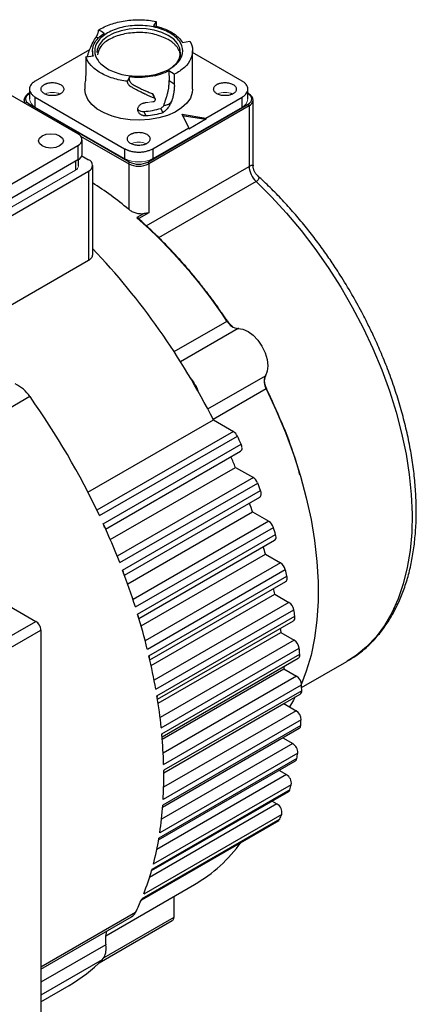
# Model space of a CAD drawing. Header units: millimetres. Extents: x 32176 to 34559, y 9836 to 10798.
# Tile 51 of 57: x 34212 to 34268, y 10155 to 10294. Entities that reach past the tile are written whole.
import ezdxf

# ---------------------------------------------------------------- set-up
doc = ezdxf.new("R2010")
doc.units = ezdxf.units.MM

msp = doc.modelspace()

# ---------------------------------------------------------------- linework, layer by layer
at = {"color": 7, "linetype": 'Continuous', "lineweight": 25}
for p, q in [((34231.29, 10293.63), (34230.94, 10293.03)), ((34231.29, 10293.63), (34231.28, 10292.94)), ((34235.02, 10290.64), (34236.06, 10290.84)), ((34236.06, 10290.84), (34236.07, 10290.84)), ((34221.93, 10289.65), (34214.27, 10285.23)), ((34222.34, 10289.48), (34222.34, 10288.74)), ((34236.44, 10284.09), (34236.44, 10289.48)), ((34221.39, 10288.63), (34222.46, 10288.76)), ((34221.39, 10288.63), (34221.39, 10287.25)), ((34243.41, 10285.23), (34236.44, 10289.25)), ((34220.28, 10277.77), (34204.28, 10287.01)), ((34233.85, 10286.18), (34233.11, 10286.65)), ((34233.11, 10286.65), (34233.13, 10285.28)), ((34233.13, 10285.28), (34233.86, 10284.82)), ((34233.85, 10286.18), (34233.86, 10284.82)), ((34213.45, 10284.09), (34213.45, 10282.7)), ((34221.24, 10284.93), (34221.24, 10284.09)), ((34244.23, 10282.7), (34244.23, 10284.09)), ((34212.7, 10282.54), (34212.7, 10282.14)), ((34213.45, 10283.52), (34213.33, 10283.45)), ((34214.27, 10282.95), (34226.86, 10275.68)), ((34214.27, 10281.56), (34214.27, 10282.95)), ((34230.77, 10283.44), (34231.05, 10282.83)), ((34231.18, 10282.71), (34230.88, 10283.36)), ((34238.32, 10280.01), (34243.41, 10282.95)), ((34243.41, 10281.56), (34243.41, 10282.95)), ((34244.36, 10283.45), (34244.23, 10283.52)), ((34244.98, 10273.28), (34244.98, 10282.54)), ((34213.43, 10281.97), (34227.57, 10273.8)), ((34230.11, 10273.8), (34244.26, 10281.97)), ((34244.4, 10281.72), (34230.26, 10273.56)), ((34231.96, 10281.37), (34232.25, 10280.74)), ((34244.4, 10281.72), (34244.4, 10273.18)), ((34229.58, 10280.93), (34229.87, 10280.31)), ((34234.99, 10280.54), (34238.32, 10280.01)), ((34235.91, 10278.62), (34234.99, 10280.54)), ((34234.99, 10280.38), (34238.32, 10279.84)), ((34238.32, 10279.84), (34235.91, 10278.46)), ((34238.32, 10280.01), (34238.32, 10279.84)), ((34230.82, 10275.68), (34235.91, 10278.62)), ((34220.87, 10274.91), (34220.87, 10276.95)), ((34205.44, 10267.56), (34220.28, 10276.13)), ((34220.28, 10276.13), (34220.28, 10274.09)), ((34226.86, 10275.68), (34226.86, 10274.29)), ((34230.82, 10275.68), (34230.82, 10274.29)), ((34220.28, 10274.09), (34205.44, 10265.52)), ((34220.37, 10273.27), (34220.37, 10274.14)), ((34220.83, 10274.67), (34221.77, 10274.13)), ((34222.36, 10260.93), (34222.36, 10273.32)), ((34227.43, 10273.56), (34227.43, 10267.15)), ((34230.26, 10273.56), (34230.26, 10266.63)), ((34180.4, 10248.62), (34221.77, 10272.5)), ((34221.77, 10272.5), (34221.77, 10259.91)), ((34229.61, 10266.54), (34228.59, 10265.96)), ((34230.26, 10266.63), (34228.84, 10265.82)), ((34221.77, 10259.91), (34205.61, 10250.58)), ((34221.69, 10227.22), (34239.38, 10237.43)), ((34239.38, 10237.43), (34242.19, 10235.81)), ((34223.31, 10223.93), (34242.75, 10235.15)), ((34223.83, 10222.79), (34243.28, 10234.02)), ((34224.18, 10222.03), (34243.2, 10233.01)), ((34224.83, 10220.54), (34242.49, 10230.73)), ((34242.49, 10230.73), (34245, 10229.29)), ((34226.16, 10217.3), (34245.61, 10228.53)), ((34226.57, 10216.24), (34246.02, 10227.46)), ((34226.83, 10215.55), (34245.9, 10226.55)), ((34227.29, 10214.29), (34244.89, 10224.45)), ((34244.89, 10224.45), (34247.18, 10223.13)), ((34228.38, 10211.05), (34247.82, 10222.27)), ((34228.69, 10210.04), (34248.14, 10221.26)), ((34228.88, 10209.42), (34247.99, 10220.45)), ((34229.18, 10208.38), (34246.71, 10218.5)), ((34246.71, 10218.5), (34248.83, 10217.28)), ((34230.06, 10205.1), (34249.5, 10216.33)), ((34230.29, 10204.14), (34249.73, 10215.37)), ((34230.41, 10203.59), (34249.56, 10214.64)), ((34205.77, 10213.97), (34214.35, 10209.02)), ((34230.59, 10202.78), (34248.02, 10212.84)), ((34248.02, 10212.84), (34250.01, 10211.69)), ((34231.25, 10199.43), (34250.7, 10210.66)), ((34206.57, 10204.53), (34214.35, 10209.02)), ((34231.41, 10198.51), (34250.86, 10209.74)), ((34231.49, 10198.04), (34250.66, 10209.11)), ((34207.27, 10203.3), (34215.05, 10207.79)), ((34215.05, 10207.79), (34215.05, 10145.74)), ((34231.58, 10197.46), (34248.87, 10207.45)), ((34248.87, 10207.45), (34250.76, 10206.36)), ((34232.01, 10194.02), (34251.46, 10205.25)), ((34232.1, 10193.14), (34251.54, 10204.37)), ((34232.13, 10192.73), (34251.34, 10203.82)), ((34251.81, 10199.67), (34258.16, 10203.34)), ((34258.23, 10203.38), (34258.16, 10203.34)), ((34232.16, 10192.42), (34249.29, 10202.31)), ((34249.29, 10202.31), (34251.09, 10201.27)), ((34232.35, 10188.85), (34251.8, 10200.07)), ((34251.82, 10199.23), (34232.37, 10188.01)), ((34232.37, 10187.66), (34251.61, 10198.76)), ((34232.37, 10187.64), (34249.29, 10197.41)), ((34249.29, 10197.41), (34251.03, 10196.41)), ((34251.73, 10195.14), (34232.29, 10183.91)), ((34232.21, 10182.82), (34251.48, 10193.94)), ((34251.68, 10194.34), (34232.23, 10183.11)), ((34249.15, 10192.6), (34250.55, 10191.78)), ((34231.65, 10178.22), (34250.94, 10189.35)), ((34251.13, 10189.68), (34231.69, 10178.45)), ((34251.25, 10190.44), (34231.81, 10179.21)), ((34248.61, 10188.01), (34249.67, 10187.4)), ((34250.16, 10185.26), (34230.71, 10174.04)), ((34250.35, 10185.98), (34230.9, 10174.75)), ((34230.66, 10173.86), (34249.98, 10185.01)), ((34247.65, 10183.66), (34248.33, 10183.27)), ((34248.72, 10181.11), (34229.28, 10169.89)), ((34249, 10181.78), (34229.55, 10170.56)), ((34229.23, 10169.76), (34248.57, 10180.92)), ((34224.19, 10164.67), (34236.71, 10171.9)), ((34233.79, 10170.21), (34233.79, 10167.27)), ((34215.05, 10159.96), (34227.82, 10167.33)), ((34223.27, 10160.86), (34233.58, 10166.81)), ((34215.05, 10155.36), (34219.02, 10157.64))]:
    msp.add_line(p, q, dxfattribs=at)
at = {"color": 8, "linetype": 'Continuous', "lineweight": 25}
for p, q in [((34223.11, 10291.23), (34222.86, 10291.45)), ((34213.45, 10283.45), (34213.43, 10283.44)), ((34244.23, 10283.45), (34244.26, 10283.44)), ((34220.66, 10277.46), (34227.43, 10273.56)), ((34219.93, 10273.89), (34219.93, 10272.66)), ((34229.88, 10264.8), (34244.4, 10273.18)), ((34245.39, 10271.06), (34231.64, 10263.12)), ((34233.82, 10247.06), (34241.29, 10251.37)), ((34242.85, 10250.32), (34234.73, 10245.63)), ((34238.57, 10238.98), (34246.69, 10243.66)), ((34246.82, 10241.79), (34239.35, 10237.48)), ((34213.52, 10240.72), (34196.67, 10230.99)), ((34242.19, 10235.81), (34222.94, 10224.7)), ((34245, 10229.29), (34225.8, 10218.21)), ((34247.18, 10223.13), (34228.04, 10212.08)), ((34248.83, 10217.28), (34229.76, 10206.27)), ((34250.01, 10211.69), (34231.02, 10200.73)), ((34250.76, 10206.36), (34231.85, 10195.45)), ((34251.09, 10201.27), (34232.29, 10190.42)), ((34251.03, 10196.41), (34232.36, 10185.63)), ((34250.55, 10191.78), (34232.05, 10181.1)), ((34249.67, 10187.4), (34231.39, 10176.85)), ((34248.33, 10183.27), (34230.37, 10172.9)), ((34228.4, 10167.97), (34215.05, 10160.26)), ((34233.79, 10167.27), (34223.93, 10161.58)), ((34224.21, 10163.4), (34215.05, 10158.11)), ((34223.71, 10161.29), (34215.05, 10156.29))]:
    msp.add_line(p, q, dxfattribs=at)
at = {"color": 144, "linetype": 'Continuous', "lineweight": 18}
for p, q in [((34226.86, 10274.29), (34214.27, 10281.56)), ((34230.82, 10274.29), (34243.41, 10281.56)), ((34219.93, 10272.66), (34205.08, 10264.09))]:
    msp.add_line(p, q, dxfattribs=at)
at = {"color": 7, "linetype": 'Continuous', "lineweight": 25, "flags": 128}
for points in [[(34233.01, 10291.64), (34232.09, 10292.08), (34231.03, 10292.4), (34229.88, 10292.59), (34228.69, 10292.64), (34227.51, 10292.55), (34226.38, 10292.33), (34225.35, 10291.98), (34224.46, 10291.52), (34223.76, 10290.96), (34223.26, 10290.34), (34222.99, 10289.66), (34222.94, 10289.23)], [(34233.59, 10287.21), (34233.6, 10287.22), (34234.2, 10287.81), (34234.59, 10288.46), (34234.74, 10289.15), (34234.65, 10289.84), (34234.32, 10290.5), (34233.77, 10291.11), (34233.01, 10291.64)], [(34236.44, 10284.09), (34236.39, 10283.6), (34236.12, 10282.83), (34235.61, 10282.1), (34234.89, 10281.43), (34233.97, 10280.85), (34232.88, 10280.38), (34231.67, 10280.02), (34230.37, 10279.79), (34229.01, 10279.7), (34227.65, 10279.76), (34226.33, 10279.95), (34225.09, 10280.27), (34223.97, 10280.72), (34223.01, 10281.28), (34222.23, 10281.92), (34221.67, 10282.64), (34221.33, 10283.4), (34221.24, 10284.09)], [(34212.7, 10282.54), (34212.74, 10282.76), (34212.74, 10282.77)], [(34217.7, 10277.5), (34218.08, 10277.17), (34218.22, 10276.79), (34218.08, 10276.4), (34217.7, 10276.07), (34217.14, 10275.85), (34216.47, 10275.78), (34215.8, 10275.85), (34215.23, 10276.07), (34214.85, 10276.4), (34214.72, 10276.79), (34214.85, 10277.17), (34215.23, 10277.5), (34215.8, 10277.72), (34216.47, 10277.8), (34217.14, 10277.72), (34217.7, 10277.5)], [(34241.29, 10251.37), (34241.31, 10251.39), (34241.33, 10251.4), (34241.35, 10251.4), (34241.36, 10251.41), (34241.37, 10251.4), (34241.36, 10251.4), (34241.36, 10251.39), (34241.34, 10251.38)], [(34242.85, 10250.32), (34243.53, 10250.24), (34244.25, 10249.92), (34244.97, 10249.38), (34245.64, 10248.67), (34246.21, 10247.83), (34246.66, 10246.91), (34246.94, 10245.97), (34247.04, 10245.08), (34246.96, 10244.29), (34246.69, 10243.66)], [(34246.82, 10241.79), (34248.24, 10238.74), (34249.52, 10235.67), (34250.65, 10232.58), (34251.63, 10229.5), (34252.46, 10226.43), (34253.13, 10223.39), (34253.63, 10220.4), (34253.97, 10217.47), (34254.13, 10214.61), (34254.13, 10211.85), (34253.97, 10209.19), (34253.63, 10206.65), (34253.13, 10204.24), (34252.46, 10201.97), (34251.79, 10200.2)], [(34248.8, 10208.03), (34248.83, 10207.78), (34248.87, 10207.45)], [(34249.28, 10202.63), (34249.28, 10202.62), (34249.29, 10202.31)], [(34250.9, 10198.36), (34250.65, 10197.9), (34250.08, 10196.95)]]:
    msp.add_lwpolyline(points, dxfattribs=at)
at = {"color": 8, "linetype": 'Continuous', "lineweight": 25, "flags": 128}
msp.add_lwpolyline([(34245.39, 10271.06), (34247.57, 10268.9), (34249.69, 10266.59), (34251.73, 10264.15), (34253.69, 10261.59), (34255.55, 10258.92), (34257.31, 10256.16), (34258.95, 10253.33), (34260.46, 10250.43), (34261.85, 10247.48), (34263.09, 10244.51), (34264.18, 10241.52), (34265.12, 10238.53), (34265.9, 10235.56), (34266.52, 10232.62), (34266.98, 10229.74), (34267.26, 10226.92), (34267.38, 10224.18), (34267.32, 10221.53), (34267.09, 10219), (34266.7, 10216.59), (34266.14, 10214.32), (34265.41, 10212.2), (34264.53, 10210.24), (34263.48, 10208.45), (34262.29, 10206.84), (34260.96, 10205.42), (34259.49, 10204.2), (34258.23, 10203.38)], dxfattribs=at)
at = {"color": 8, "linetype": 'Continuous', "lineweight": 25}
for centre, radius, start, end in [((34213.51, 10282.57), 0.81, 182.1077, 222.2591), ((34213.37, 10283.36), 0.101, 54.3835, 114.2952), ((34244.31, 10283.36), 0.101, 65.6929, 125.6176), ((34243.98, 10282.64), 1.01, 294.3747, 354.3052), ((34213.59, 10281.71), 0.309, 122.6951, 162.6942), ((34242.91, 10250.21), 0.128, 62.5271, 120.1126), ((34246.63, 10243.78), 0.128, 299.8811, 357.497), ((34246.74, 10241.97), 0.197, 293.1038, 317.7697)]:
    msp.add_arc(centre, radius, start, end, dxfattribs=at)
at = {"color": 144, "linetype": 'Continuous', "lineweight": 18}
for centre, radius, start, end in [((34214.86, 10282.84), 1.41, 185.6948, 245.6253), ((34216.68, 10281.13), 2.5, 65.0078, 114.3985), ((34241, 10281.13), 2.5, 65.0078, 114.3985), ((34242.83, 10282.84), 1.41, 294.3747, 354.3052), ((34228.88, 10294.77), 12.62, 274.4909, 279.13), ((34228.84, 10274.07), 2.53, 67.1879, 112.8121), ((34228.84, 10278.11), 4.3, 242.6097, 297.3903), ((34219.62, 10273.35), 0.754, 294.3747, 354.3052), ((34230.96, 10239.02), 6.76, 19.2285, 40.7707)]:
    msp.add_arc(centre, radius, start, end, dxfattribs=at)
at = {"color": 7, "linetype": 'Continuous', "lineweight": 25}
for centre, radius, start, end in [((34244.3, 10283.37), 0.0959, 352.7442, 55.9436), ((34243.98, 10282.44), 1.01, 5.6948, 65.6253), ((34244.09, 10281.71), 0.307, 2.6055, 57.3945), ((34219.97, 10276.95), 0.873, 290.7834, 69.2166), ((34219.87, 10275.01), 1.01, 294.3747, 354.3052), ((34221.46, 10273.32), 0.873, 290.7834, 69.2166), ((34227.73, 10273.54), 0.307, 122.6055, 177.3945), ((34228.84, 10276.29), 3.07, 242.6097, 297.3903), ((34229.95, 10273.54), 0.307, 2.6055, 57.3945), ((34247.53, 10273.34), 3.13, 182.9217, 226.9086), ((34192.75, 10225.19), 54.43, 50.4302, 57.0536), ((34179.49, 10210.4), 74.14, 33.5432, 48.5286), ((34148.48, 10191.49), 101.84, 26.8102, 43.5025), ((34243.07, 10252.33), 2.02, 208.3293, 263.7642), ((34248.54, 10242.85), 2.02, 156.2419, 211.6687), ((34209.34, 10237.95), 5.01, 33.4887, 65.2206), ((34122.71, 10176.52), 111.21, 25.231, 35.2575), ((34241.38, 10234.54), 1.5, 24.0836, 57.635), ((34242.92, 10233.41), 0.493, 305.0133, 6.2988), ((34148.95, 10191.3), 101.51, 22.856, 23.7731), ((34244.17, 10228), 1.53, 20.3756, 57.3712), ((34245.62, 10226.96), 0.493, 305.0133, 6.2988), ((34154.37, 10193.41), 95.7, 18.9255, 19.7296), ((34126.67, 10178.37), 106.84, 21.3742, 24.573), ((34246.34, 10221.82), 1.55, 16.906, 57.1887), ((34247.71, 10220.85), 0.493, 305.0133, 6.2988), ((34161.46, 10195.62), 88.26, 15.0221, 15.727), ((34247.98, 10215.96), 1.57, 13.5736, 57.0871), ((34132.27, 10180.51), 100.84, 17.626, 20.7483), ((34249.27, 10215.05), 0.493, 305.0133, 6.2988), ((34169.55, 10197.54), 79.95, 11.0333, 11.6336), ((34249.16, 10210.38), 1.57, 10.305, 57.0693), ((34139.36, 10182.72), 93.41, 13.8656, 17.0051), ((34250.38, 10209.51), 0.493, 305.0133, 6.2988), ((34249.91, 10205.05), 1.56, 7.0412, 57.1413), ((34147.47, 10184.66), 85.08, 9.9978, 13.2333), ((34251.06, 10204.22), 0.493, 305.0133, 6.2988), ((34250.26, 10199.97), 1.54, 3.7292, 57.313), ((34251.33, 10199.17), 0.493, 305.0133, 6.2988), ((34156.15, 10186.14), 76.28, 5.9323, 9.3394), ((34250.21, 10195.13), 1.52, 0.3164, 57.5979), ((34197.33, 10198.2), 54.48, 355.9285, 356.7715), ((34251.21, 10194.33), 0.469, 304.2485, 0.8833), ((34165.09, 10187), 67.29, 1.5716, 5.1546), ((34249.77, 10190.52), 1.49, 356.7459, 58.0154), ((34250.7, 10189.72), 0.432, 302.743, 354.5708), ((34205.2, 10197.34), 46.57, 350.5213, 351.4679), ((34174.42, 10187.15), 57.96, 356.7963, 0.0258), ((34248.91, 10186.16), 1.45, 352.9511, 58.5921), ((34249.77, 10185.35), 0.4, 301.5356, 347.4473), ((34212.18, 10195.87), 39.43, 344.3903, 345.4705), ((34181.93, 10186.65), 50.43, 351.5154, 355.9746), ((34247.62, 10182.06), 1.41, 348.8488, 59.3655), ((34248.37, 10181.25), 0.381, 301.0528, 338.9946), ((34218.04, 10193.93), 33.26, 337.3354, 338.585), ((34189.39, 10185.47), 42.88, 345.5272, 350.5766), ((34225.94, 10190.38), 21.39, 300.246, 324.2395), ((34195.83, 10183.74), 36.2, 338.6516, 344.4558), ((34200.23, 10182), 31.47, 333.5247, 337.3584), ((34227.06, 10168.61), 1.48, 300.777, 334.674), ((34233.28, 10167.22), 0.515, 306.4287, 4.8835), ((34229.23, 10164.12), 5.07, 166.5322, 188.1923), ((34221.99, 10162.76), 2.26, 319.4762, 3.494), ((34208.01, 10176.66), 21.97, 300.0678, 315.6108)]:
    msp.add_arc(centre, radius, start, end, dxfattribs=at)
for points, knots in [([(34223.19, 10292.41), (34223.68, 10292.73), (34224.26, 10293), (34225.52, 10293.45), (34226.21, 10293.62), (34227.64, 10293.83), (34228.38, 10293.88), (34229.85, 10293.85), (34230.59, 10293.77), (34231.29, 10293.63)], [0, 0, 0, 0, 0.25, 0.25, 0.5, 0.5, 0.75, 0.75, 1, 1, 1, 1]), ([(34233.22, 10292.01), (34232.65, 10292.34), (34231.96, 10292.61), (34230.46, 10292.97), (34229.65, 10293.06), (34228.03, 10293.06), (34227.22, 10292.97), (34225.72, 10292.61), (34225.03, 10292.34), (34223.88, 10291.68), (34223.42, 10291.28), (34222.8, 10290.42), (34222.64, 10289.95), (34222.64, 10289.01), (34222.8, 10288.54), (34223.42, 10287.68), (34223.88, 10287.28), (34224.46, 10286.95)], [0, 0, 0, 0, 0.125, 0.125, 0.25, 0.25, 0.375, 0.375, 0.5, 0.5, 0.625, 0.625, 0.75, 0.75, 0.875, 0.875, 1, 1, 1, 1]), ([(34222.86, 10291.45), (34222.88, 10291.48), (34222.91, 10291.54), (34222.97, 10291.63), (34223.01, 10291.73), (34223.06, 10291.83), (34223.1, 10291.95), (34223.15, 10292.09), (34223.18, 10292.26), (34223.19, 10292.36), (34223.19, 10292.41)], [0, 0, 0, 0, 0.100832, 0.200186, 0.299154, 0.398838, 0.500319, 0.667211, 0.832164, 1, 1, 1, 1]), ([(34230.94, 10293.03), (34231.89, 10292.84), (34232.77, 10292.53), (34234.18, 10291.7), (34234.71, 10291.19), (34235.02, 10290.64)], [0, 0, 0, 0, 0.5, 0.5, 1, 1, 1, 1]), ([(34221.61, 10288.65), (34221.65, 10288.81), (34221.75, 10289.2), (34222.01, 10289.88), (34222.37, 10290.66), (34222.7, 10291.2), (34222.86, 10291.45)], [0, 0, 0, 0, 0.16308, 0.395152, 0.717125, 1, 1, 1, 1]), ([(34222.46, 10288.76), (34222.27, 10289.32), (34222.31, 10289.92), (34222.84, 10291.04), (34223.34, 10291.56), (34224.01, 10291.99)], [0, 0, 0, 0, 0.5, 0.5, 1, 1, 1, 1]), ([(34233.01, 10291.07), (34232.4, 10291.35), (34231.19, 10291.91), (34228.83, 10292.15), (34226.52, 10291.89), (34224.58, 10291.13), (34223.27, 10290.07), (34223.1, 10289.26), (34223.02, 10288.9)], [0, 0, 0, 0, 0.171889, 0.343778, 0.515667, 0.687556, 0.859445, 1, 1, 1, 1]), ([(34224.46, 10286.95), (34225.03, 10286.62), (34225.72, 10286.35), (34227.22, 10285.99), (34228.03, 10285.9), (34229.65, 10285.9), (34230.46, 10285.99), (34231.96, 10286.35), (34232.65, 10286.62), (34233.8, 10287.28), (34234.26, 10287.68), (34234.88, 10288.54), (34235.04, 10289.01), (34235.04, 10289.95), (34234.88, 10290.42), (34234.26, 10291.28), (34233.8, 10291.68), (34233.22, 10292.01)], [0, 0, 0, 0, 0.125, 0.125, 0.25, 0.25, 0.375, 0.375, 0.5, 0.5, 0.625, 0.625, 0.75, 0.75, 0.875, 0.875, 1, 1, 1, 1]), ([(34234.74, 10288.66), (34234.74, 10288.71), (34234.74, 10288.8), (34234.72, 10288.94), (34234.7, 10289.08), (34234.66, 10289.22), (34234.6, 10289.43), (34234.47, 10289.7), (34234.27, 10290.01), (34234.01, 10290.31), (34233.75, 10290.56), (34233.49, 10290.76), (34233.26, 10290.92), (34233.1, 10291.02), (34233.01, 10291.07)], [0, 0, 0, 0, 0.052615, 0.105113, 0.157586, 0.210121, 0.26281, 0.391373, 0.520049, 0.643465, 0.766995, 0.844686, 0.922258, 1, 1, 1, 1]), ([(34236.07, 10290.84), (34236.3, 10290.43), (34236.42, 10290.01), (34236.46, 10289.16), (34236.36, 10288.73), (34235.97, 10287.91), (34235.67, 10287.51), (34234.89, 10286.79), (34234.4, 10286.46), (34233.85, 10286.18)], [0, 0, 0, 0, 0.25, 0.25, 0.5, 0.5, 0.75, 0.75, 1, 1, 1, 1]), ([(34223.47, 10286.38), (34222.94, 10286.68), (34222.49, 10287.03), (34221.79, 10287.79), (34221.53, 10288.2), (34221.39, 10288.63)], [0, 0, 0, 0, 0.5, 0.5, 1, 1, 1, 1]), ([(34221.39, 10287.25), (34221.39, 10287.17), (34221.39, 10287.03), (34221.39, 10286.81), (34221.39, 10286.6), (34221.38, 10286.4), (34221.37, 10286.21), (34221.37, 10286.02), (34221.36, 10285.84), (34221.34, 10285.67), (34221.33, 10285.5), (34221.32, 10285.39), (34221.32, 10285.34)], [0, 0, 0, 0, 0.0994198, 0.1985359, 0.2975108, 0.3965082, 0.4956912, 0.5952222, 0.695262, 0.7959687, 0.8974976, 1, 1, 1, 1]), ([(34233.11, 10286.65), (34232.36, 10286.27), (34231.45, 10285.99), (34229.51, 10285.7), (34228.48, 10285.69), (34227.49, 10285.81)], [0, 0, 0, 0, 0.5, 0.5, 1, 1, 1, 1]), ([(34214.27, 10285.23), (34214.23, 10285.21), (34214.15, 10285.16), (34214.04, 10285.08), (34213.94, 10285), (34213.84, 10284.91), (34213.76, 10284.82), (34213.63, 10284.66), (34213.49, 10284.42), (34213.44, 10284.09), (34213.49, 10283.76), (34213.64, 10283.5), (34213.8, 10283.31), (34213.93, 10283.18), (34214.09, 10283.06), (34214.21, 10282.98), (34214.27, 10282.95)], [0, 0, 0, 0, 0.04028, 0.080248, 0.120062, 0.159883, 0.19987, 0.240183, 0.370042, 0.500023, 0.629882, 0.759863, 0.820146, 0.879902, 0.939673, 1, 1, 1, 1]), ([(34221.32, 10285.34), (34221.29, 10285.17), (34221.25, 10284.91), (34221.25, 10284.92), (34221.25, 10284.93)], [0, 0, 0, 0, 0.664828, 1, 1, 1, 1]), ([(34227.27, 10285.19), (34226.55, 10285.27), (34225.86, 10285.42), (34224.58, 10285.82), (34223.98, 10286.08), (34223.47, 10286.38)], [0, 0, 0, 0, 0.5, 0.5, 1, 1, 1, 1]), ([(34227.78, 10284.4), (34227.74, 10284.42), (34227.68, 10284.45), (34227.6, 10284.52), (34227.53, 10284.59), (34227.46, 10284.66), (34227.39, 10284.76), (34227.33, 10284.89), (34227.28, 10285.04), (34227.27, 10285.14), (34227.27, 10285.19)], [0, 0, 0, 0, 0.100832, 0.200186, 0.299154, 0.398838, 0.500319, 0.667211, 0.832164, 1, 1, 1, 1]), ([(34227.5, 10285.55), (34227.5, 10285.52), (34227.5, 10285.46), (34227.52, 10285.37), (34227.54, 10285.28), (34227.58, 10285.19), (34227.64, 10285.08), (34227.73, 10284.97), (34227.85, 10284.85), (34227.95, 10284.79), (34228, 10284.75)], [0, 0, 0, 0, 0.101391, 0.201072, 0.300073, 0.399446, 0.500233, 0.667969, 0.832872, 1, 1, 1, 1]), ([(34232.37, 10281.75), (34232.42, 10281.9), (34232.52, 10282.2), (34232.65, 10282.6), (34232.75, 10282.9), (34232.84, 10283.2), (34232.94, 10283.55), (34233.04, 10284), (34233.1, 10284.39), (34233.12, 10284.72), (34233.13, 10285), (34233.13, 10285.19), (34233.13, 10285.28)], [0, 0, 0, 0, 0.124029, 0.250333, 0.335503, 0.375443, 0.500458, 0.627438, 0.750143, 0.833375, 0.916574, 1, 1, 1, 1]), ([(34243.41, 10282.95), (34243.45, 10282.97), (34243.53, 10283.02), (34243.64, 10283.1), (34243.74, 10283.18), (34243.84, 10283.27), (34243.92, 10283.36), (34244.05, 10283.52), (34244.19, 10283.76), (34244.25, 10284.09), (34244.19, 10284.42), (34244.05, 10284.68), (34243.88, 10284.87), (34243.75, 10285), (34243.59, 10285.12), (34243.47, 10285.2), (34243.41, 10285.23)], [0, 0, 0, 0, 0.04028, 0.080248, 0.120062, 0.159883, 0.19987, 0.240183, 0.370042, 0.500023, 0.629882, 0.759863, 0.820146, 0.879902, 0.939673, 1, 1, 1, 1]), ([(34217.81, 10283.44), (34217.78, 10283.42), (34217.72, 10283.39), (34217.63, 10283.35), (34217.53, 10283.31), (34217.42, 10283.27), (34217.25, 10283.22), (34217.01, 10283.18), (34216.68, 10283.16), (34216.35, 10283.18), (34215.95, 10283.25), (34215.52, 10283.42), (34215.23, 10283.67), (34215.1, 10283.9), (34215.07, 10284.09), (34215.1, 10284.28), (34215.19, 10284.44), (34215.3, 10284.56), (34215.41, 10284.66), (34215.5, 10284.71), (34215.55, 10284.74)], [0, 0, 0, 0, 0.024172, 0.048145, 0.072058, 0.096048, 0.120253, 0.185252, 0.250358, 0.315357, 0.380462, 0.500024, 0.619586, 0.684585, 0.749691, 0.81469, 0.879795, 0.919948, 0.959802, 1, 1, 1, 1]), ([(34215.55, 10284.74), (34215.58, 10284.76), (34215.63, 10284.79), (34215.73, 10284.83), (34215.83, 10284.87), (34215.93, 10284.91), (34216.1, 10284.96), (34216.35, 10285), (34216.68, 10285.02), (34217.01, 10285), (34217.41, 10284.93), (34217.84, 10284.76), (34218.13, 10284.51), (34218.26, 10284.28), (34218.29, 10284.09), (34218.26, 10283.9), (34218.17, 10283.74), (34218.06, 10283.62), (34217.95, 10283.52), (34217.86, 10283.47), (34217.81, 10283.44)], [0, 0, 0, 0, 0.024172, 0.048145, 0.072058, 0.096048, 0.120253, 0.185252, 0.250358, 0.315357, 0.380462, 0.500024, 0.619586, 0.684585, 0.749691, 0.81469, 0.879795, 0.919948, 0.959802, 1, 1, 1, 1]), ([(34231.05, 10282.83), (34230.97, 10282.86), (34230.81, 10282.92), (34230.57, 10283.02), (34230.35, 10283.11), (34230.15, 10283.2), (34229.97, 10283.28), (34229.81, 10283.35), (34229.66, 10283.42), (34229.54, 10283.47), (34229.31, 10283.58), (34228.99, 10283.74), (34228.56, 10283.96), (34228.16, 10284.18), (34227.9, 10284.33), (34227.78, 10284.4)], [0, 0, 0, 0, 0.079887, 0.153773, 0.221657, 0.28354, 0.339422, 0.389302, 0.43318, 0.471057, 0.502933, 0.639257, 0.767539, 0.887784, 1, 1, 1, 1]), ([(34228, 10284.75), (34228.09, 10284.71), (34228.26, 10284.61), (34228.52, 10284.47), (34228.8, 10284.32), (34229.1, 10284.17), (34229.4, 10284.03), (34229.75, 10283.86), (34230.22, 10283.66), (34230.57, 10283.52), (34230.77, 10283.44)], [0, 0, 0, 0, 0.088971, 0.183182, 0.282637, 0.387338, 0.497287, 0.606046, 0.773623, 1, 1, 1, 1]), ([(34233.86, 10284.82), (34233.86, 10284.74), (34233.87, 10284.6), (34233.86, 10284.38), (34233.85, 10284.16), (34233.83, 10283.93), (34233.8, 10283.7), (34233.77, 10283.47), (34233.72, 10283.24), (34233.67, 10283), (34233.61, 10282.76), (34233.56, 10282.59), (34233.53, 10282.51)], [0, 0, 0, 0, 0.09942, 0.198536, 0.297511, 0.396508, 0.495691, 0.595222, 0.695262, 0.795969, 0.897498, 1, 1, 1, 1]), ([(34242.13, 10283.44), (34242.11, 10283.42), (34242.05, 10283.39), (34241.95, 10283.35), (34241.85, 10283.31), (34241.75, 10283.27), (34241.58, 10283.22), (34241.33, 10283.18), (34241, 10283.16), (34240.68, 10283.18), (34240.28, 10283.25), (34239.84, 10283.42), (34239.55, 10283.67), (34239.42, 10283.9), (34239.39, 10284.09), (34239.42, 10284.28), (34239.51, 10284.44), (34239.62, 10284.56), (34239.73, 10284.66), (34239.83, 10284.71), (34239.87, 10284.74)], [0, 0, 0, 0, 0.024172, 0.048145, 0.072058, 0.096048, 0.120253, 0.185252, 0.250358, 0.315357, 0.380462, 0.500024, 0.619586, 0.684585, 0.749691, 0.81469, 0.879795, 0.919948, 0.959802, 1, 1, 1, 1]), ([(34239.87, 10284.74), (34239.9, 10284.76), (34239.96, 10284.79), (34240.05, 10284.83), (34240.15, 10284.87), (34240.26, 10284.91), (34240.43, 10284.96), (34240.68, 10285), (34241, 10285.02), (34241.33, 10285), (34241.73, 10284.93), (34242.16, 10284.76), (34242.45, 10284.51), (34242.58, 10284.28), (34242.61, 10284.09), (34242.58, 10283.9), (34242.49, 10283.74), (34242.38, 10283.62), (34242.27, 10283.52), (34242.18, 10283.47), (34242.13, 10283.44)], [0, 0, 0, 0, 0.024172, 0.048145, 0.072058, 0.096048, 0.120253, 0.185252, 0.250358, 0.315357, 0.380462, 0.500024, 0.619586, 0.684585, 0.749691, 0.81469, 0.879795, 0.919948, 0.959802, 1, 1, 1, 1]), ([(34212.74, 10282.8), (34212.74, 10282.8), (34212.7, 10282.71), (34212.7, 10282.63), (34212.7, 10282.54)], [0, 0, 0, 0, 0.0095441, 1, 1, 1, 1]), ([(34213.33, 10283.45), (34213.23, 10283.39), (34213.05, 10283.27), (34212.85, 10283.04), (34212.78, 10282.88), (34212.74, 10282.8)], [0, 0, 0, 0, 0.331159, 0.665957, 1, 1, 1, 1]), ([(34230.91, 10283.25), (34230.91, 10283.26), (34230.91, 10283.3), (34230.89, 10283.35), (34230.84, 10283.41), (34230.8, 10283.43), (34230.77, 10283.44)], [0, 0, 0, 0, 0.173828, 0.398529, 0.673975, 1, 1, 1, 1]), ([(34230.88, 10282.31), (34230.9, 10282.32), (34230.92, 10282.32), (34230.96, 10282.34), (34231.03, 10282.37), (34231.11, 10282.42), (34231.17, 10282.51), (34231.19, 10282.58), (34231.19, 10282.62), (34231.19, 10282.63)], [0, 0, 0, 0, 0.083495, 0.166808, 0.251405, 0.499916, 0.748638, 0.874222, 1, 1, 1, 1]), ([(34231.19, 10282.63), (34231.19, 10282.65), (34231.19, 10282.68), (34231.18, 10282.72), (34231.15, 10282.76), (34231.12, 10282.8), (34231.07, 10282.82), (34231.05, 10282.83)], [0, 0, 0, 0, 0.166916, 0.332135, 0.500312, 0.751547, 1, 1, 1, 1]), ([(34233.53, 10282.51), (34233.52, 10282.46), (34233.48, 10282.37), (34233.42, 10282.23), (34233.36, 10282.09), (34233.28, 10281.95), (34233.2, 10281.81), (34233.12, 10281.68), (34233.01, 10281.51), (34232.86, 10281.32), (34232.67, 10281.11), (34232.47, 10280.91), (34232.32, 10280.8), (34232.25, 10280.74)], [0, 0, 0, 0, 0.071021, 0.1418999, 0.2128198, 0.2839638, 0.355513, 0.4276458, 0.500536, 0.626022, 0.7505051, 0.874869, 1, 1, 1, 1]), ([(34233.53, 10282.51), (34233.52, 10282.48), (34233.49, 10282.42), (34233.44, 10282.33), (34233.38, 10282.24), (34233.3, 10282.15), (34233.19, 10282.04), (34233.03, 10281.93), (34232.84, 10281.84), (34232.61, 10281.78), (34232.46, 10281.76), (34232.37, 10281.75)], [0, 0, 0, 0, 0.0635438, 0.1264118, 0.1888664, 0.2511837, 0.3718279, 0.5000881, 0.6520665, 0.818432, 1, 1, 1, 1]), ([(34244.26, 10281.97), (34244.59, 10282.16), (34244.78, 10282.43), (34244.78, 10282.98), (34244.59, 10283.24), (34244.26, 10283.44)], [0, 0, 0, 0, 0.5, 0.5, 1, 1, 1, 1]), ([(34229.87, 10280.31), (34229.83, 10280.31), (34229.76, 10280.31), (34229.64, 10280.32), (34229.53, 10280.33), (34229.39, 10280.37), (34229.22, 10280.43), (34229.04, 10280.54), (34228.89, 10280.69), (34228.75, 10280.9), (34228.67, 10281.21), (34228.75, 10281.52), (34228.89, 10281.74), (34229.04, 10281.88), (34229.22, 10282.01), (34229.4, 10282.09), (34229.57, 10282.14), (34229.72, 10282.18), (34229.82, 10282.19), (34229.87, 10282.19)], [0, 0, 0, 0, 0.031391, 0.062544, 0.093754, 0.125317, 0.187897, 0.250405, 0.313116, 0.37539, 0.499686, 0.624116, 0.686529, 0.74941, 0.811955, 0.874601, 0.916614, 0.958179, 1, 1, 1, 1]), ([(34228.7, 10281.25), (34228.72, 10281.22), (34228.82, 10281.1), (34229.13, 10280.96), (34229.43, 10280.94), (34229.58, 10280.93)], [0, 0, 0, 0, 0.091954, 0.545834, 1, 1, 1, 1]), ([(34231.96, 10281.37), (34231.99, 10281.4), (34232.07, 10281.46), (34232.17, 10281.55), (34232.28, 10281.65), (34232.34, 10281.72), (34232.37, 10281.75)], [0, 0, 0, 0, 0.249196, 0.498641, 0.748766, 1, 1, 1, 1]), ([(34229.97, 10276.42), (34229.94, 10276.4), (34229.88, 10276.37), (34229.79, 10276.32), (34229.69, 10276.29), (34229.59, 10276.25), (34229.42, 10276.2), (34229.17, 10276.16), (34228.84, 10276.14), (34228.51, 10276.16), (34228.11, 10276.23), (34227.68, 10276.4), (34227.39, 10276.65), (34227.26, 10276.88), (34227.23, 10277.07), (34227.26, 10277.26), (34227.35, 10277.42), (34227.46, 10277.54), (34227.57, 10277.64), (34227.66, 10277.69), (34227.71, 10277.72)], [0, 0, 0, 0, 0.024172, 0.048145, 0.072058, 0.096048, 0.120253, 0.185252, 0.250358, 0.315357, 0.380462, 0.500024, 0.619586, 0.684585, 0.749691, 0.81469, 0.879795, 0.919948, 0.959802, 1, 1, 1, 1]), ([(34227.71, 10277.72), (34227.74, 10277.74), (34227.8, 10277.77), (34227.89, 10277.81), (34227.99, 10277.85), (34228.1, 10277.89), (34228.27, 10277.93), (34228.51, 10277.98), (34228.84, 10278), (34229.17, 10277.98), (34229.57, 10277.91), (34230, 10277.74), (34230.29, 10277.49), (34230.42, 10277.26), (34230.45, 10277.07), (34230.42, 10276.88), (34230.33, 10276.72), (34230.22, 10276.6), (34230.11, 10276.5), (34230.02, 10276.44), (34229.97, 10276.42)], [0, 0, 0, 0, 0.024172, 0.048145, 0.072058, 0.096048, 0.120253, 0.185252, 0.250358, 0.315357, 0.380462, 0.500024, 0.619586, 0.684585, 0.749691, 0.81469, 0.879795, 0.919948, 0.959802, 1, 1, 1, 1]), ([(34226.86, 10275.68), (34226.9, 10275.66), (34226.99, 10275.61), (34227.12, 10275.55), (34227.27, 10275.49), (34227.41, 10275.43), (34227.57, 10275.38), (34227.85, 10275.31), (34228.27, 10275.23), (34228.84, 10275.2), (34229.41, 10275.23), (34229.86, 10275.31), (34230.19, 10275.41), (34230.42, 10275.49), (34230.63, 10275.58), (34230.76, 10275.65), (34230.82, 10275.68)], [0, 0, 0, 0, 0.04028, 0.080248, 0.120062, 0.159883, 0.19987, 0.240183, 0.370042, 0.500023, 0.629882, 0.759863, 0.820146, 0.879902, 0.939673, 1, 1, 1, 1]), ([(34227.57, 10273.8), (34227.91, 10273.61), (34228.36, 10273.5), (34229.32, 10273.5), (34229.78, 10273.61), (34230.11, 10273.8)], [0, 0, 0, 0, 0.5, 0.5, 1, 1, 1, 1]), ([(34245.61, 10271.87), (34245.53, 10271.95), (34245.35, 10272.13), (34245.15, 10272.47), (34245.01, 10272.86), (34244.99, 10273.15), (34244.98, 10273.29)], [0, 0, 0, 0, 0.225717, 0.470828, 0.731005, 1, 1, 1, 1]), ([(34258.9, 10255.14), (34258.35, 10256.06), (34257.59, 10257.34), (34256.4, 10259.18), (34255.35, 10260.72), (34254.06, 10262.51), (34252.65, 10264.34), (34251.13, 10266.18), (34249.51, 10268), (34247.81, 10269.77), (34246.5, 10271.07), (34245.75, 10271.73), (34245.59, 10271.87)], [0, 0, 0, 0, 0.144533, 0.202796, 0.299441, 0.399556, 0.50672, 0.618294, 0.733216, 0.850641, 0.969977, 1, 1, 1, 1]), ([(34227.43, 10267.15), (34227.57, 10267.03), (34227.72, 10266.93), (34228.07, 10266.75), (34228.25, 10266.68), (34228.64, 10266.57), (34228.84, 10266.54), (34229.23, 10266.51), (34229.42, 10266.51), (34229.61, 10266.54)], [0, 0, 0, 0, 0.25, 0.25, 0.5, 0.5, 0.75, 0.75, 1, 1, 1, 1]), ([(34228.84, 10265.82), (34228.83, 10265.82), (34228.83, 10265.84), (34228.81, 10265.87), (34228.78, 10265.89), (34228.74, 10265.91), (34228.68, 10265.94), (34228.62, 10265.95), (34228.59, 10265.96)], [0, 0, 0, 0, 0.106852, 0.22483, 0.35566, 0.500616, 0.704924, 1, 1, 1, 1]), ([(34241.34, 10251.38), (34241.21, 10251.57), (34240.95, 10251.96), (34240.54, 10252.55), (34240.14, 10253.12), (34239.73, 10253.69), (34239.32, 10254.26), (34238.9, 10254.82), (34238.48, 10255.38), (34238.05, 10255.93), (34237.62, 10256.48), (34237.19, 10257.02), (34236.75, 10257.56), (34236.31, 10258.09), (34235.87, 10258.62), (34235.3, 10259.27), (34234.62, 10260.04), (34233.82, 10260.92), (34233.01, 10261.78), (34232.19, 10262.62), (34231.37, 10263.44), (34230.53, 10264.24), (34229.69, 10265.02), (34229.12, 10265.52), (34228.84, 10265.78)], [0, 0, 0, 0, 0.0358156, 0.0715841, 0.1073133, 0.1430112, 0.1786855, 0.2143443, 0.2499955, 0.2856469, 0.3213065, 0.3569823, 0.3926821, 0.4284139, 0.4641854, 0.5000046, 0.5626495, 0.625168, 0.6876026, 0.7499955, 0.8123892, 0.8748263, 0.9373492, 1, 1, 1, 1]), ([(34230.26, 10266.63), (34230.16, 10266.62), (34230.06, 10266.6), (34229.85, 10266.57), (34229.73, 10266.56), (34229.61, 10266.54)], [0, 0, 0, 0, 0.5, 0.5, 1, 1, 1, 1]), ([(34222.34, 10260.93), (34222.33, 10260.77), (34222.31, 10260.43), (34222.05, 10260.09), (34221.83, 10259.95), (34221.77, 10259.91)], [0, 0, 0, 0, 0.3882847, 0.8205254, 1, 1, 1, 1]), ([(34258.23, 10203.4), (34258.64, 10203.64), (34259.59, 10204.21), (34260.96, 10205.33), (34262.3, 10206.68), (34263.49, 10208.17), (34264.52, 10209.77), (34265.42, 10211.5), (34266.19, 10213.36), (34266.83, 10215.34), (34267.32, 10217.44), (34267.68, 10219.63), (34267.9, 10221.92), (34267.99, 10224.29), (34267.93, 10226.72), (34267.74, 10229.21), (34267.41, 10231.75), (34266.96, 10234.32), (34266.37, 10236.91), (34265.67, 10239.51), (34264.85, 10242.09), (34263.94, 10244.62), (34262.97, 10247.02), (34262.02, 10249.15), (34261.12, 10251), (34260.13, 10252.96), (34259.36, 10254.31), (34258.9, 10255.14)], [0, 0, 0, 0, 0.032808, 0.076628, 0.121517, 0.162736, 0.204195, 0.245877, 0.287745, 0.329748, 0.371835, 0.41396, 0.456085, 0.498178, 0.540211, 0.582166, 0.624022, 0.665752, 0.707315, 0.748639, 0.789595, 0.829909, 0.868912, 0.904389, 0.9323, 0.958638, 1, 1, 1, 1]), ([(34246.89, 10241.84), (34246.81, 10242.02), (34246.65, 10242.38), (34246.56, 10242.92), (34246.58, 10243.39), (34246.69, 10243.62), (34246.75, 10243.73)], [0, 0, 0, 0, 0.251931, 0.502502, 0.75182, 1, 1, 1, 1]), ([(34251.57, 10229.69), (34251.33, 10230.52), (34250.63, 10232.97), (34249.08, 10237.05), (34247.59, 10240.24), (34246.85, 10241.83)], [0, 0, 0, 0, 0.204866, 0.603995, 1, 1, 1, 1]), ([(34215.05, 10207.79), (34215.05, 10208.01), (34214.98, 10208.26), (34214.71, 10208.72), (34214.53, 10208.91), (34214.35, 10209.02)], [0, 0, 0, 0, 0.5, 0.5, 1, 1, 1, 1])]:
    msp.add_open_spline(points, degree=3, knots=knots, dxfattribs=at)
for points in [[(34223.97, 10291.96), (34223.72, 10292.12), (34223.46, 10292.27), (34223.19, 10292.41)], [(34227.54, 10285.79), (34227.43, 10285.6), (34227.34, 10285.39), (34227.27, 10285.19)], [(34213.43, 10283.44), (34212.72, 10283.03), (34212.72, 10282.37), (34213.43, 10281.97)], [(34229.58, 10280.93), (34230.41, 10280.99), (34231.22, 10281.14), (34231.96, 10281.37)], [(34232.25, 10280.74), (34231.5, 10280.52), (34230.7, 10280.38), (34229.87, 10280.31)], [(34228.84, 10265.78), (34228.84, 10265.79), (34228.84, 10265.8), (34228.84, 10265.82)], [(34243.28, 10234.02), (34243.11, 10234.4), (34242.93, 10234.78), (34242.75, 10235.15)], [(34243.41, 10233.47), (34243.41, 10233.64), (34243.36, 10233.83), (34243.28, 10234.02)], [(34246.02, 10227.46), (34245.88, 10227.82), (34245.75, 10228.17), (34245.61, 10228.53)], [(34246.11, 10227.01), (34246.11, 10227.15), (34246.08, 10227.31), (34246.02, 10227.46)], [(34223.83, 10222.79), (34223.92, 10222.61), (34223.97, 10222.41), (34223.97, 10222.24)], [(34248.14, 10221.26), (34248.04, 10221.6), (34247.93, 10221.94), (34247.82, 10222.27)], [(34248.2, 10220.91), (34248.2, 10221.02), (34248.18, 10221.14), (34248.14, 10221.26)], [(34226.57, 10216.24), (34226.63, 10216.08), (34226.66, 10215.93), (34226.66, 10215.79)], [(34249.73, 10215.37), (34249.66, 10215.69), (34249.58, 10216.01), (34249.5, 10216.33)], [(34249.76, 10215.1), (34249.76, 10215.19), (34249.75, 10215.27), (34249.73, 10215.37)], [(34250.86, 10209.74), (34250.81, 10210.05), (34250.75, 10210.35), (34250.7, 10210.66)], [(34228.69, 10210.04), (34228.73, 10209.91), (34228.75, 10209.79), (34228.75, 10209.68)], [(34250.87, 10209.56), (34250.87, 10209.62), (34250.87, 10209.68), (34250.86, 10209.74)], [(34251.54, 10204.37), (34251.52, 10204.66), (34251.49, 10204.95), (34251.46, 10205.25)], [(34230.29, 10204.14), (34230.31, 10204.05), (34230.32, 10203.96), (34230.32, 10203.88)], [(34251.55, 10204.27), (34251.55, 10204.3), (34251.55, 10204.34), (34251.54, 10204.37)], [(34251.82, 10199.23), (34251.81, 10199.51), (34251.81, 10199.79), (34251.8, 10200.07)], [(34251.82, 10199.22), (34251.82, 10199.22), (34251.82, 10199.23), (34251.82, 10199.23)], [(34231.41, 10198.51), (34231.42, 10198.45), (34231.43, 10198.4), (34231.43, 10198.34)], [(34232.11, 10193.05), (34232.1, 10193.08), (34232.1, 10193.11), (34232.1, 10193.14)], [(34232.1, 10193.14), (34232.1, 10193.11), (34232.1, 10193.08), (34232.1, 10193.05)], [(34232.37, 10188.01), (34232.37, 10188), (34232.37, 10188), (34232.37, 10187.99)], [(34232.38, 10187.18), (34232.38, 10187.45), (34232.37, 10187.72), (34232.37, 10187.99)], [(34224.25, 10162.89), (34224.25, 10163.06), (34224.23, 10163.22), (34224.21, 10163.4)]]:
    msp.add_open_spline(points, degree=3, dxfattribs=at)
at = {"color": 8, "linetype": 'Continuous', "lineweight": 25}
for points, knots in [([(34244.4, 10273.18), (34244.46, 10273.22), (34244.58, 10273.28), (34244.72, 10273.35), (34244.84, 10273.38), (34244.94, 10273.38), (34244.99, 10273.35), (34244.98, 10273.3), (34244.97, 10273.28)], [0, 0, 0, 0, 0.139761, 0.285751, 0.442292, 0.612906, 0.892949, 1, 1, 1, 1]), ([(34245.59, 10271.87), (34245.69, 10271.76), (34245.84, 10271.59), (34245.72, 10271.33), (34245.56, 10271.17), (34245.44, 10271.09), (34245.39, 10271.06)], [0, 0, 0, 0, 0.479726, 0.755105, 0.879867, 1, 1, 1, 1]), ([(34242.07, 10250.61), (34241.95, 10250.7), (34241.69, 10250.9), (34241.46, 10251.21), (34241.34, 10251.38)], [0, 0, 0, 0, 0.440259, 1, 1, 1, 1])]:
    msp.add_open_spline(points, degree=3, knots=knots, dxfattribs=at)

doc.saveas('drawing.dxf')
